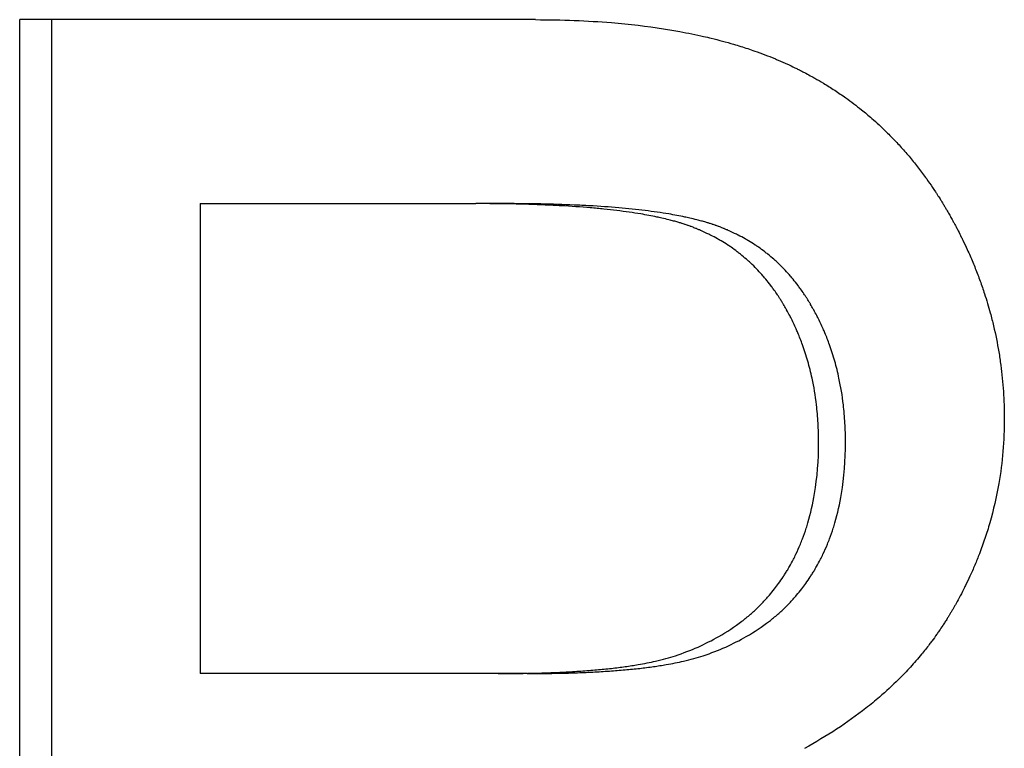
# Model space of a CAD drawing. Extents: x -1.73 to 1.71, y -0.04 to 7.54.
# Tile 4 of 12: x -0.74 to -0.59, y 5.57 to 5.68. Entities that reach past the tile are written whole.
import ezdxf

# ---------------------------------------------------------------- set-up
doc = ezdxf.new("R2010")
doc.units = 0
doc.header["$MEASUREMENT"] = 0
doc.layers.get('0').update_dxf_attribs({"linetype": 'CONTINUOUS'})

msp = doc.modelspace()

# ---------------------------------------------------------------- linework, layer by layer
for p, q in [((-0.66289, 5.68241), (-0.74231, 5.68241)), ((-0.74231, 5.44241), (-0.74231, 5.68241)), ((-0.71452, 5.65405), (-0.71452, 5.58162)), ((-0.71452, 5.65405), (-0.67206, 5.65405)), ((-0.66757, 5.65405), (-0.67206, 5.65405)), ((-0.66863, 5.58162), (-0.71452, 5.58162)), ((-0.66415, 5.58162), (-0.66863, 5.58162))]:
    msp.add_line(p, q)
msp.add_open_spline([(-0.73735, 5.44241), (-0.73735, 5.52241), (-0.73735, 5.60241), (-0.73735, 5.68241)], degree=3)
for points, knots in [([(-0.66289, 5.68241), (-0.66085, 5.68241), (-0.65884, 5.68237), (-0.65689, 5.68229), (-0.65494, 5.68222), (-0.65303, 5.6821), (-0.65118, 5.68195), (-0.64839, 5.68172), (-0.64572, 5.68141), (-0.64316, 5.68101), (-0.6423, 5.68087), (-0.64146, 5.68073), (-0.64063, 5.68058), (-0.63938, 5.68035), (-0.63817, 5.6801), (-0.63698, 5.67983), (-0.63658, 5.67974), (-0.63619, 5.67965), (-0.6358, 5.67955), (-0.63463, 5.67926), (-0.63349, 5.67896), (-0.63237, 5.67863), (-0.63163, 5.67841), (-0.6309, 5.67818), (-0.63018, 5.67794), (-0.62982, 5.67782), (-0.62946, 5.6777), (-0.62911, 5.67758), (-0.62858, 5.67739), (-0.62806, 5.6772), (-0.62754, 5.677), (-0.62703, 5.67681), (-0.62652, 5.67661), (-0.62602, 5.6764), (-0.62585, 5.67633), (-0.62569, 5.67626), (-0.62552, 5.67619), (-0.62502, 5.67598), (-0.62454, 5.67576), (-0.62405, 5.67554), (-0.62397, 5.6755), (-0.62389, 5.67547), (-0.62381, 5.67543), (-0.62341, 5.67524), (-0.62302, 5.67505), (-0.62263, 5.67486), (-0.62255, 5.67482), (-0.62247, 5.67478), (-0.62239, 5.67474), (-0.62216, 5.67463), (-0.62192, 5.67451), (-0.62169, 5.67439), (-0.62154, 5.67431), (-0.62138, 5.67423), (-0.62123, 5.67415), (-0.62092, 5.67398), (-0.62062, 5.67382), (-0.62032, 5.67365), (-0.62017, 5.67357), (-0.62001, 5.67348), (-0.61986, 5.6734), (-0.61941, 5.67314), (-0.61897, 5.67288), (-0.61853, 5.67262), (-0.61823, 5.67244), (-0.61794, 5.67226), (-0.61765, 5.67207), (-0.61707, 5.67171), (-0.6165, 5.67133), (-0.61593, 5.67095), (-0.61565, 5.67075), (-0.61537, 5.67056), (-0.61509, 5.67036), (-0.61426, 5.66977), (-0.61345, 5.66915), (-0.61265, 5.66851), (-0.61212, 5.66808), (-0.6116, 5.66765), (-0.61109, 5.6672), (-0.61032, 5.66653), (-0.60957, 5.66584), (-0.60884, 5.66512), (-0.6086, 5.66488), (-0.60835, 5.66464), (-0.60812, 5.6644), (-0.60764, 5.66391), (-0.60717, 5.66342), (-0.6067, 5.66291), (-0.60647, 5.66265), (-0.60624, 5.6624), (-0.60602, 5.66214), (-0.60556, 5.66162), (-0.60512, 5.66109), (-0.60468, 5.66056), (-0.60446, 5.66029), (-0.60425, 5.66002), (-0.60403, 5.65974), (-0.60361, 5.65919), (-0.60319, 5.65864), (-0.60278, 5.65807), (-0.60257, 5.65778), (-0.60237, 5.6575), (-0.60217, 5.65721), (-0.60186, 5.65678), (-0.60157, 5.65634), (-0.60128, 5.65589), (-0.60118, 5.65574), (-0.60108, 5.65559), (-0.60099, 5.65544), (-0.60084, 5.65522), (-0.6007, 5.65499), (-0.60056, 5.65477), (-0.60051, 5.65469), (-0.60046, 5.65462), (-0.60041, 5.65454), (-0.60032, 5.65439), (-0.60023, 5.65423), (-0.60013, 5.65408), (-0.60009, 5.654), (-0.60004, 5.65393), (-0.59999, 5.65385), (-0.5999, 5.6537), (-0.59981, 5.65354), (-0.59972, 5.65339), (-0.59967, 5.65331), (-0.59963, 5.65323), (-0.59958, 5.65315), (-0.59949, 5.653), (-0.5994, 5.65284), (-0.59931, 5.65268), (-0.59926, 5.6526), (-0.59922, 5.65253), (-0.59917, 5.65245), (-0.59904, 5.65221), (-0.59891, 5.65197), (-0.59878, 5.65174), (-0.59869, 5.65158), (-0.5986, 5.65142), (-0.59852, 5.65126), (-0.59848, 5.65119), (-0.59843, 5.65111), (-0.59839, 5.65103), (-0.59826, 5.65079), (-0.59814, 5.65055), (-0.59801, 5.65032), (-0.59793, 5.65016), (-0.59785, 5.65), (-0.59777, 5.64984), (-0.5976, 5.64952), (-0.59744, 5.6492), (-0.59729, 5.64889), (-0.59721, 5.64873), (-0.59713, 5.64857), (-0.59705, 5.64841), (-0.59682, 5.64793), (-0.59659, 5.64745), (-0.59637, 5.64697), (-0.59623, 5.64665), (-0.59608, 5.64633), (-0.59594, 5.64601), (-0.59566, 5.64536), (-0.59539, 5.64472), (-0.59513, 5.64407), (-0.595, 5.64375), (-0.59488, 5.64342), (-0.59475, 5.6431), (-0.59451, 5.64245), (-0.59427, 5.6418), (-0.59405, 5.64115), (-0.59393, 5.64082), (-0.59382, 5.64049), (-0.59372, 5.64016), (-0.5934, 5.63918), (-0.5931, 5.63819), (-0.59283, 5.6372), (-0.59265, 5.63654), (-0.59248, 5.63588), (-0.59232, 5.63521), (-0.59201, 5.63388), (-0.59174, 5.63254), (-0.59151, 5.6312), (-0.5914, 5.63052), (-0.5913, 5.62985), (-0.59121, 5.62917), (-0.59103, 5.62782), (-0.59089, 5.62645), (-0.5908, 5.62508), (-0.59071, 5.62371), (-0.59067, 5.62233), (-0.59067, 5.62095)], [0, 0, 0, 0, 0.125, 0.125, 0.125, 0.25, 0.25, 0.25, 0.4375, 0.4375, 0.4375, 0.5, 0.5, 0.5, 0.59375, 0.59375, 0.59375, 0.625, 0.625, 0.625, 0.71875, 0.71875, 0.71875, 0.78125, 0.78125, 0.78125, 0.8125, 0.8125, 0.8125, 0.859375, 0.859375, 0.859375, 0.90625, 0.90625, 0.90625, 0.921875, 0.921875, 0.921875, 0.96875, 0.96875, 0.96875, 0.976562, 0.976562, 0.976562, 1.015625, 1.015625, 1.015625, 1.023438, 1.023438, 1.023438, 1.046875, 1.046875, 1.046875, 1.0625, 1.0625, 1.0625, 1.09375, 1.09375, 1.09375, 1.109375, 1.109375, 1.109375, 1.15625, 1.15625, 1.15625, 1.1875, 1.1875, 1.1875, 1.25, 1.25, 1.25, 1.28125, 1.28125, 1.28125, 1.375, 1.375, 1.375, 1.4375, 1.4375, 1.4375, 1.53125, 1.53125, 1.53125, 1.5625, 1.5625, 1.5625, 1.625, 1.625, 1.625, 1.65625, 1.65625, 1.65625, 1.71875, 1.71875, 1.71875, 1.75, 1.75, 1.75, 1.8125, 1.8125, 1.8125, 1.84375, 1.84375, 1.84375, 1.890625, 1.890625, 1.890625, 1.90625, 1.90625, 1.90625, 1.929688, 1.929688, 1.929688, 1.9375, 1.9375, 1.9375, 1.953125, 1.953125, 1.953125, 1.960938, 1.960938, 1.960938, 1.976562, 1.976562, 1.976562, 1.984375, 1.984375, 1.984375, 2, 2, 2, 2.007812, 2.007812, 2.007812, 2.03125, 2.03125, 2.03125, 2.046875, 2.046875, 2.046875, 2.054688, 2.054688, 2.054688, 2.078125, 2.078125, 2.078125, 2.09375, 2.09375, 2.09375, 2.125, 2.125, 2.125, 2.140625, 2.140625, 2.140625, 2.1875, 2.1875, 2.1875, 2.21875, 2.21875, 2.21875, 2.28125, 2.28125, 2.28125, 2.3125, 2.3125, 2.3125, 2.375, 2.375, 2.375, 2.40625, 2.40625, 2.40625, 2.5, 2.5, 2.5, 2.5625, 2.5625, 2.5625, 2.6875, 2.6875, 2.6875, 2.75, 2.75, 2.75, 2.875, 2.875, 2.875, 3, 3, 3, 3]), ([(-0.61927, 5.61729), (-0.61927, 5.61828), (-0.6193, 5.61925), (-0.61935, 5.62021), (-0.61941, 5.62118), (-0.61949, 5.62212), (-0.6196, 5.62305), (-0.61976, 5.62445), (-0.61999, 5.62582), (-0.62027, 5.62715), (-0.62037, 5.62759), (-0.62047, 5.62803), (-0.62058, 5.62847), (-0.6208, 5.62934), (-0.62105, 5.6302), (-0.62132, 5.63104), (-0.62146, 5.63146), (-0.6216, 5.63188), (-0.62175, 5.6323), (-0.62197, 5.63292), (-0.62221, 5.63353), (-0.62247, 5.63413), (-0.62256, 5.63434), (-0.62264, 5.63454), (-0.62273, 5.63474), (-0.623, 5.63534), (-0.62328, 5.63593), (-0.62357, 5.63651), (-0.62362, 5.63661), (-0.62367, 5.6367), (-0.62372, 5.6368), (-0.62388, 5.63709), (-0.62403, 5.63738), (-0.62419, 5.63766), (-0.62422, 5.63771), (-0.62424, 5.63776), (-0.62427, 5.63781), (-0.6244, 5.63804), (-0.62454, 5.63828), (-0.62468, 5.63851), (-0.6247, 5.63856), (-0.62473, 5.63861), (-0.62476, 5.63865), (-0.62484, 5.63879), (-0.62493, 5.63893), (-0.62501, 5.63907), (-0.62507, 5.63916), (-0.62512, 5.63925), (-0.62518, 5.63934), (-0.62521, 5.63939), (-0.62524, 5.63943), (-0.62527, 5.63948), (-0.62536, 5.63961), (-0.62544, 5.63975), (-0.62553, 5.63988), (-0.62559, 5.63997), (-0.62565, 5.64006), (-0.62571, 5.64014), (-0.62589, 5.64041), (-0.62607, 5.64067), (-0.62625, 5.64092), (-0.62638, 5.64109), (-0.6265, 5.64126), (-0.62663, 5.64143), (-0.62688, 5.64176), (-0.62714, 5.64209), (-0.6274, 5.6424), (-0.62753, 5.64256), (-0.62767, 5.64272), (-0.6278, 5.64288), (-0.62807, 5.64319), (-0.62835, 5.64349), (-0.62863, 5.64379), (-0.62877, 5.64393), (-0.62891, 5.64408), (-0.62905, 5.64423), (-0.62934, 5.64451), (-0.62963, 5.6448), (-0.62993, 5.64507), (-0.63008, 5.64521), (-0.63023, 5.64534), (-0.63038, 5.64547), (-0.63068, 5.64574), (-0.63099, 5.646), (-0.63131, 5.64625), (-0.63147, 5.64638), (-0.63162, 5.6465), (-0.63179, 5.64662), (-0.63211, 5.64687), (-0.63243, 5.64711), (-0.63276, 5.64734), (-0.63293, 5.64745), (-0.6331, 5.64756), (-0.63327, 5.64767), (-0.6336, 5.6479), (-0.63395, 5.64811), (-0.6343, 5.64832), (-0.63447, 5.64842), (-0.63465, 5.64852), (-0.63482, 5.64862), (-0.63518, 5.64882), (-0.63554, 5.64902), (-0.6359, 5.6492), (-0.63609, 5.64929), (-0.63627, 5.64939), (-0.63646, 5.64947), (-0.63674, 5.64961), (-0.63702, 5.64974), (-0.6373, 5.64986), (-0.6374, 5.6499), (-0.63749, 5.64995), (-0.63759, 5.64999), (-0.63773, 5.65005), (-0.63788, 5.65011), (-0.63802, 5.65017), (-0.63807, 5.65019), (-0.63812, 5.65021), (-0.63817, 5.65023), (-0.63826, 5.65026), (-0.63836, 5.6503), (-0.63846, 5.65034), (-0.63851, 5.65036), (-0.63856, 5.65038), (-0.63861, 5.6504), (-0.6387, 5.65044), (-0.6388, 5.65047), (-0.6389, 5.65051), (-0.63895, 5.65053), (-0.639, 5.65055), (-0.63905, 5.65056), (-0.63915, 5.6506), (-0.63925, 5.65064), (-0.63935, 5.65067), (-0.6394, 5.65069), (-0.63945, 5.65071), (-0.6395, 5.65072), (-0.6396, 5.65076), (-0.6397, 5.65079), (-0.63981, 5.65083), (-0.63986, 5.65084), (-0.63991, 5.65086), (-0.63996, 5.65088), (-0.64007, 5.65091), (-0.64017, 5.65095), (-0.64028, 5.65098), (-0.64033, 5.651), (-0.64038, 5.65101), (-0.64044, 5.65103), (-0.6406, 5.65108), (-0.64076, 5.65113), (-0.64093, 5.65118), (-0.64104, 5.65121), (-0.64115, 5.65124), (-0.64127, 5.65128), (-0.64149, 5.65134), (-0.64172, 5.6514), (-0.64196, 5.65146), (-0.64208, 5.65149), (-0.6422, 5.65153), (-0.64232, 5.65156), (-0.64267, 5.65165), (-0.64304, 5.65173), (-0.64342, 5.65182), (-0.64368, 5.65188), (-0.64393, 5.65193), (-0.6442, 5.65199), (-0.64498, 5.65215), (-0.64581, 5.65231), (-0.64667, 5.65246), (-0.64725, 5.65255), (-0.64784, 5.65264), (-0.64846, 5.65273), (-0.64968, 5.65291), (-0.65098, 5.65307), (-0.65234, 5.65321), (-0.65302, 5.65328), (-0.65372, 5.65335), (-0.65444, 5.65341), (-0.65587, 5.65353), (-0.65738, 5.65364), (-0.65895, 5.65372), (-0.65974, 5.65377), (-0.66055, 5.65381), (-0.66137, 5.65384), (-0.66301, 5.65391), (-0.66472, 5.65397), (-0.66651, 5.654), (-0.66829, 5.65404), (-0.67014, 5.65405), (-0.67206, 5.65405)], [0, 0, 0, 0, 0.125, 0.125, 0.125, 0.25, 0.25, 0.25, 0.4375, 0.4375, 0.4375, 0.5, 0.5, 0.5, 0.625, 0.625, 0.625, 0.6875, 0.6875, 0.6875, 0.78125, 0.78125, 0.78125, 0.8125, 0.8125, 0.8125, 0.90625, 0.90625, 0.90625, 0.921875, 0.921875, 0.921875, 0.96875, 0.96875, 0.96875, 0.976562, 0.976562, 0.976562, 1.015625, 1.015625, 1.015625, 1.023438, 1.023438, 1.023438, 1.046875, 1.046875, 1.046875, 1.0625, 1.0625, 1.0625, 1.070312, 1.070312, 1.070312, 1.09375, 1.09375, 1.09375, 1.109375, 1.109375, 1.109375, 1.15625, 1.15625, 1.15625, 1.1875, 1.1875, 1.1875, 1.25, 1.25, 1.25, 1.28125, 1.28125, 1.28125, 1.34375, 1.34375, 1.34375, 1.375, 1.375, 1.375, 1.4375, 1.4375, 1.4375, 1.46875, 1.46875, 1.46875, 1.53125, 1.53125, 1.53125, 1.5625, 1.5625, 1.5625, 1.625, 1.625, 1.625, 1.65625, 1.65625, 1.65625, 1.71875, 1.71875, 1.71875, 1.75, 1.75, 1.75, 1.8125, 1.8125, 1.8125, 1.84375, 1.84375, 1.84375, 1.890625, 1.890625, 1.890625, 1.90625, 1.90625, 1.90625, 1.929688, 1.929688, 1.929688, 1.9375, 1.9375, 1.9375, 1.953125, 1.953125, 1.953125, 1.960938, 1.960938, 1.960938, 1.976562, 1.976562, 1.976562, 1.984375, 1.984375, 1.984375, 2, 2, 2, 2.007812, 2.007812, 2.007812, 2.023438, 2.023438, 2.023438, 2.03125, 2.03125, 2.03125, 2.046875, 2.046875, 2.046875, 2.054688, 2.054688, 2.054688, 2.078125, 2.078125, 2.078125, 2.09375, 2.09375, 2.09375, 2.125, 2.125, 2.125, 2.140625, 2.140625, 2.140625, 2.1875, 2.1875, 2.1875, 2.21875, 2.21875, 2.21875, 2.3125, 2.3125, 2.3125, 2.375, 2.375, 2.375, 2.5, 2.5, 2.5, 2.5625, 2.5625, 2.5625, 2.6875, 2.6875, 2.6875, 2.75, 2.75, 2.75, 2.875, 2.875, 2.875, 3, 3, 3, 3]), ([(-0.61513, 5.61729), (-0.61513, 5.61828), (-0.61516, 5.61925), (-0.61521, 5.62021), (-0.61526, 5.62118), (-0.61535, 5.62212), (-0.61545, 5.62305), (-0.61562, 5.62445), (-0.61584, 5.62582), (-0.61613, 5.62715), (-0.61622, 5.62759), (-0.61632, 5.62803), (-0.61643, 5.62847), (-0.61665, 5.62934), (-0.61689, 5.6302), (-0.61716, 5.63104), (-0.6173, 5.63146), (-0.61744, 5.63188), (-0.61759, 5.6323), (-0.61781, 5.63292), (-0.61805, 5.63353), (-0.61831, 5.63413), (-0.61839, 5.63434), (-0.61848, 5.63454), (-0.61857, 5.63474), (-0.61883, 5.63534), (-0.61911, 5.63593), (-0.6194, 5.63651), (-0.61945, 5.63661), (-0.6195, 5.6367), (-0.61955, 5.6368), (-0.6197, 5.63709), (-0.61986, 5.63738), (-0.62001, 5.63766), (-0.62004, 5.63771), (-0.62007, 5.63776), (-0.62009, 5.63781), (-0.62022, 5.63804), (-0.62036, 5.63828), (-0.6205, 5.63851), (-0.62052, 5.63856), (-0.62055, 5.63861), (-0.62058, 5.63865), (-0.62066, 5.63879), (-0.62075, 5.63893), (-0.62083, 5.63907), (-0.62089, 5.63916), (-0.62094, 5.63925), (-0.621, 5.63934), (-0.62103, 5.63939), (-0.62106, 5.63943), (-0.62109, 5.63948), (-0.62117, 5.63961), (-0.62126, 5.63975), (-0.62135, 5.63988), (-0.62141, 5.63997), (-0.62146, 5.64006), (-0.62152, 5.64014), (-0.6217, 5.64041), (-0.62188, 5.64067), (-0.62206, 5.64092), (-0.62219, 5.64109), (-0.62231, 5.64126), (-0.62244, 5.64143), (-0.62269, 5.64176), (-0.62294, 5.64209), (-0.62321, 5.6424), (-0.62334, 5.64256), (-0.62347, 5.64272), (-0.6236, 5.64288), (-0.62387, 5.64319), (-0.62414, 5.64349), (-0.62442, 5.64379), (-0.62456, 5.64393), (-0.6247, 5.64408), (-0.62485, 5.64423), (-0.62513, 5.64451), (-0.62542, 5.6448), (-0.62572, 5.64507), (-0.62586, 5.64521), (-0.62601, 5.64534), (-0.62616, 5.64547), (-0.62647, 5.64574), (-0.62677, 5.646), (-0.62709, 5.64625), (-0.62724, 5.64638), (-0.6274, 5.6465), (-0.62756, 5.64662), (-0.62788, 5.64687), (-0.6282, 5.64711), (-0.62853, 5.64734), (-0.6287, 5.64745), (-0.62886, 5.64756), (-0.62903, 5.64767), (-0.62937, 5.6479), (-0.62971, 5.64811), (-0.63005, 5.64832), (-0.63023, 5.64842), (-0.6304, 5.64852), (-0.63058, 5.64862), (-0.63093, 5.64882), (-0.63129, 5.64902), (-0.63165, 5.6492), (-0.63183, 5.64929), (-0.63201, 5.64939), (-0.6322, 5.64947), (-0.63248, 5.64961), (-0.63276, 5.64974), (-0.63304, 5.64986), (-0.63313, 5.6499), (-0.63323, 5.64995), (-0.63332, 5.64999), (-0.63347, 5.65005), (-0.63361, 5.65011), (-0.63375, 5.65017), (-0.6338, 5.65019), (-0.63385, 5.65021), (-0.6339, 5.65023), (-0.63399, 5.65026), (-0.63409, 5.6503), (-0.63419, 5.65034), (-0.63424, 5.65036), (-0.63429, 5.65038), (-0.63433, 5.6504), (-0.63443, 5.65044), (-0.63453, 5.65047), (-0.63463, 5.65051), (-0.63468, 5.65053), (-0.63473, 5.65055), (-0.63477, 5.65056), (-0.63487, 5.6506), (-0.63497, 5.65064), (-0.63507, 5.65067), (-0.63512, 5.65069), (-0.63517, 5.65071), (-0.63522, 5.65072), (-0.63532, 5.65076), (-0.63542, 5.65079), (-0.63553, 5.65083), (-0.63558, 5.65084), (-0.63563, 5.65086), (-0.63568, 5.65088), (-0.63578, 5.65091), (-0.63589, 5.65095), (-0.63599, 5.65098), (-0.63605, 5.651), (-0.6361, 5.65101), (-0.63615, 5.65103), (-0.63631, 5.65108), (-0.63648, 5.65113), (-0.63664, 5.65118), (-0.63675, 5.65121), (-0.63686, 5.65124), (-0.63698, 5.65128), (-0.6372, 5.65134), (-0.63743, 5.6514), (-0.63766, 5.65146), (-0.63778, 5.65149), (-0.6379, 5.65153), (-0.63802, 5.65156), (-0.63838, 5.65165), (-0.63874, 5.65173), (-0.63912, 5.65182), (-0.63937, 5.65188), (-0.63963, 5.65193), (-0.63989, 5.65199), (-0.64067, 5.65215), (-0.64149, 5.65231), (-0.64235, 5.65246), (-0.64292, 5.65255), (-0.64351, 5.65264), (-0.64412, 5.65273), (-0.64533, 5.65291), (-0.64662, 5.65307), (-0.64798, 5.65321), (-0.64865, 5.65328), (-0.64935, 5.65335), (-0.65006, 5.65341), (-0.65149, 5.65353), (-0.65298, 5.65364), (-0.65455, 5.65372), (-0.65533, 5.65377), (-0.65613, 5.65381), (-0.65694, 5.65384), (-0.65858, 5.65391), (-0.66028, 5.65397), (-0.66205, 5.654), (-0.66382, 5.65404), (-0.66566, 5.65405), (-0.66757, 5.65405)], [0, 0, 0, 0, 0.125, 0.125, 0.125, 0.25, 0.25, 0.25, 0.4375, 0.4375, 0.4375, 0.5, 0.5, 0.5, 0.625, 0.625, 0.625, 0.6875, 0.6875, 0.6875, 0.78125, 0.78125, 0.78125, 0.8125, 0.8125, 0.8125, 0.90625, 0.90625, 0.90625, 0.921875, 0.921875, 0.921875, 0.96875, 0.96875, 0.96875, 0.976562, 0.976562, 0.976562, 1.015625, 1.015625, 1.015625, 1.023438, 1.023438, 1.023438, 1.046875, 1.046875, 1.046875, 1.0625, 1.0625, 1.0625, 1.070312, 1.070312, 1.070312, 1.09375, 1.09375, 1.09375, 1.109375, 1.109375, 1.109375, 1.15625, 1.15625, 1.15625, 1.1875, 1.1875, 1.1875, 1.25, 1.25, 1.25, 1.28125, 1.28125, 1.28125, 1.34375, 1.34375, 1.34375, 1.375, 1.375, 1.375, 1.4375, 1.4375, 1.4375, 1.46875, 1.46875, 1.46875, 1.53125, 1.53125, 1.53125, 1.5625, 1.5625, 1.5625, 1.625, 1.625, 1.625, 1.65625, 1.65625, 1.65625, 1.71875, 1.71875, 1.71875, 1.75, 1.75, 1.75, 1.8125, 1.8125, 1.8125, 1.84375, 1.84375, 1.84375, 1.890625, 1.890625, 1.890625, 1.90625, 1.90625, 1.90625, 1.929688, 1.929688, 1.929688, 1.9375, 1.9375, 1.9375, 1.953125, 1.953125, 1.953125, 1.960938, 1.960938, 1.960938, 1.976562, 1.976562, 1.976562, 1.984375, 1.984375, 1.984375, 2, 2, 2, 2.007812, 2.007812, 2.007812, 2.023438, 2.023438, 2.023438, 2.03125, 2.03125, 2.03125, 2.046875, 2.046875, 2.046875, 2.054688, 2.054688, 2.054688, 2.078125, 2.078125, 2.078125, 2.09375, 2.09375, 2.09375, 2.125, 2.125, 2.125, 2.140625, 2.140625, 2.140625, 2.1875, 2.1875, 2.1875, 2.21875, 2.21875, 2.21875, 2.3125, 2.3125, 2.3125, 2.375, 2.375, 2.375, 2.5, 2.5, 2.5, 2.5625, 2.5625, 2.5625, 2.6875, 2.6875, 2.6875, 2.75, 2.75, 2.75, 2.875, 2.875, 2.875, 3, 3, 3, 3]), ([(-0.59067, 5.62095), (-0.59067, 5.61924), (-0.59074, 5.61755), (-0.59088, 5.61587), (-0.59102, 5.6142), (-0.59123, 5.61254), (-0.59152, 5.6109), (-0.59187, 5.60886), (-0.59233, 5.60683), (-0.59291, 5.60484), (-0.59302, 5.60444), (-0.59314, 5.60404), (-0.59327, 5.60364), (-0.59351, 5.60285), (-0.59378, 5.60206), (-0.59406, 5.60127), (-0.5942, 5.60088), (-0.59435, 5.60049), (-0.5945, 5.60009), (-0.59473, 5.59951), (-0.59496, 5.59892), (-0.59521, 5.59834), (-0.59545, 5.59776), (-0.59571, 5.59718), (-0.59597, 5.59661), (-0.59619, 5.59613), (-0.59642, 5.59565), (-0.59666, 5.59517), (-0.5967, 5.59507), (-0.59675, 5.59498), (-0.5968, 5.59488), (-0.59701, 5.59445), (-0.59723, 5.59403), (-0.59745, 5.5936), (-0.59753, 5.59346), (-0.5976, 5.59332), (-0.59768, 5.59317), (-0.59783, 5.59289), (-0.59799, 5.59261), (-0.59815, 5.59232), (-0.59822, 5.59218), (-0.5983, 5.59204), (-0.59838, 5.5919), (-0.59846, 5.59176), (-0.59854, 5.59162), (-0.59862, 5.59148), (-0.59871, 5.59134), (-0.59879, 5.5912), (-0.59887, 5.59106), (-0.59895, 5.59092), (-0.59904, 5.59078), (-0.59912, 5.59065), (-0.59915, 5.5906), (-0.59918, 5.59055), (-0.5992, 5.59051), (-0.59929, 5.59037), (-0.59937, 5.59023), (-0.59946, 5.5901), (-0.59951, 5.59), (-0.59957, 5.58991), (-0.59963, 5.58982), (-0.59974, 5.58964), (-0.59986, 5.58946), (-0.59998, 5.58928), (-0.60004, 5.58919), (-0.6001, 5.5891), (-0.60016, 5.58901), (-0.60033, 5.58874), (-0.60051, 5.58847), (-0.6007, 5.5882), (-0.60082, 5.58803), (-0.60094, 5.58785), (-0.60107, 5.58767), (-0.60131, 5.58732), (-0.60157, 5.58697), (-0.60183, 5.58662), (-0.60195, 5.58645), (-0.60208, 5.58628), (-0.60222, 5.58611), (-0.60261, 5.58559), (-0.60301, 5.58508), (-0.60343, 5.58458), (-0.6037, 5.58425), (-0.60398, 5.58392), (-0.60427, 5.58359), (-0.60484, 5.58293), (-0.60543, 5.58228), (-0.60603, 5.58165), (-0.60634, 5.58133), (-0.60664, 5.58102), (-0.60696, 5.58071), (-0.60789, 5.57978), (-0.60887, 5.57887), (-0.60989, 5.57799), (-0.61057, 5.57741), (-0.61127, 5.57683), (-0.61198, 5.57627), (-0.61341, 5.57515), (-0.61492, 5.57407), (-0.61649, 5.57304), (-0.61807, 5.57201), (-0.61972, 5.57103), (-0.62143, 5.57009)], [0, 0, 0, 0, 0.166667, 0.166667, 0.166667, 0.333333, 0.333333, 0.333333, 0.541667, 0.541667, 0.541667, 0.583333, 0.583333, 0.583333, 0.666667, 0.666667, 0.666667, 0.708333, 0.708333, 0.708333, 0.770833, 0.770833, 0.770833, 0.833333, 0.833333, 0.833333, 0.885417, 0.885417, 0.885417, 0.895833, 0.895833, 0.895833, 0.942708, 0.942708, 0.942708, 0.958333, 0.958333, 0.958333, 0.989583, 0.989583, 0.989583, 1.005208, 1.005208, 1.005208, 1.020833, 1.020833, 1.020833, 1.036458, 1.036458, 1.036458, 1.052083, 1.052083, 1.052083, 1.057292, 1.057292, 1.057292, 1.072917, 1.072917, 1.072917, 1.083333, 1.083333, 1.083333, 1.104167, 1.104167, 1.104167, 1.114583, 1.114583, 1.114583, 1.145833, 1.145833, 1.145833, 1.166667, 1.166667, 1.166667, 1.208333, 1.208333, 1.208333, 1.229167, 1.229167, 1.229167, 1.291667, 1.291667, 1.291667, 1.333333, 1.333333, 1.333333, 1.416667, 1.416667, 1.416667, 1.458333, 1.458333, 1.458333, 1.583333, 1.583333, 1.583333, 1.666667, 1.666667, 1.666667, 1.833333, 1.833333, 1.833333, 2, 2, 2, 2]), ([(-0.64133, 5.58436), (-0.64012, 5.58477), (-0.63896, 5.58522), (-0.63784, 5.58571), (-0.63673, 5.5862), (-0.63567, 5.58674), (-0.63465, 5.58732), (-0.63338, 5.58804), (-0.63219, 5.58883), (-0.63107, 5.58969), (-0.63085, 5.58986), (-0.63063, 5.59004), (-0.63041, 5.59022), (-0.62998, 5.59057), (-0.62956, 5.59093), (-0.62915, 5.59131), (-0.62895, 5.5915), (-0.62875, 5.59169), (-0.62855, 5.59188), (-0.62815, 5.59227), (-0.62777, 5.59267), (-0.6274, 5.59308), (-0.62721, 5.59328), (-0.62703, 5.59349), (-0.62685, 5.5937), (-0.62658, 5.59401), (-0.62632, 5.59433), (-0.62606, 5.59466), (-0.62585, 5.59493), (-0.62564, 5.59521), (-0.62544, 5.59549), (-0.62519, 5.59582), (-0.62496, 5.59617), (-0.62473, 5.59652), (-0.62469, 5.59657), (-0.62465, 5.59663), (-0.62461, 5.59669), (-0.6245, 5.59687), (-0.62439, 5.59704), (-0.62428, 5.59722), (-0.62417, 5.5974), (-0.62406, 5.59758), (-0.62395, 5.59776), (-0.62388, 5.59788), (-0.62381, 5.598), (-0.62374, 5.59812), (-0.62354, 5.59849), (-0.62333, 5.59886), (-0.62314, 5.59924), (-0.62301, 5.59949), (-0.62289, 5.59974), (-0.62276, 5.6), (-0.62252, 5.60051), (-0.62229, 5.60103), (-0.62207, 5.60156), (-0.62196, 5.60183), (-0.62185, 5.6021), (-0.62175, 5.60237), (-0.62154, 5.60291), (-0.62135, 5.60346), (-0.62117, 5.60402), (-0.62108, 5.6043), (-0.62099, 5.60459), (-0.62091, 5.60487), (-0.62049, 5.6063), (-0.62015, 5.6078), (-0.61989, 5.60935), (-0.61948, 5.61184), (-0.61927, 5.61448), (-0.61927, 5.61729)], [0, 0, 0, 0, 0.166667, 0.166667, 0.166667, 0.333333, 0.333333, 0.333333, 0.541667, 0.541667, 0.541667, 0.583333, 0.583333, 0.583333, 0.666667, 0.666667, 0.666667, 0.708333, 0.708333, 0.708333, 0.791667, 0.791667, 0.791667, 0.833333, 0.833333, 0.833333, 0.895833, 0.895833, 0.895833, 0.947917, 0.947917, 0.947917, 1.010417, 1.010417, 1.010417, 1.020833, 1.020833, 1.020833, 1.052083, 1.052083, 1.052083, 1.083333, 1.083333, 1.083333, 1.104167, 1.104167, 1.104167, 1.166667, 1.166667, 1.166667, 1.208333, 1.208333, 1.208333, 1.291667, 1.291667, 1.291667, 1.333333, 1.333333, 1.333333, 1.416667, 1.416667, 1.416667, 1.458333, 1.458333, 1.458333, 1.666667, 1.666667, 1.666667, 2, 2, 2, 2]), ([(-0.63704, 5.58436), (-0.63584, 5.58477), (-0.63468, 5.58522), (-0.63358, 5.58571), (-0.63247, 5.5862), (-0.63141, 5.58674), (-0.6304, 5.58732), (-0.62914, 5.58804), (-0.62796, 5.58883), (-0.62685, 5.58969), (-0.62663, 5.58986), (-0.62641, 5.59004), (-0.6262, 5.59022), (-0.62577, 5.59057), (-0.62535, 5.59093), (-0.62494, 5.59131), (-0.62474, 5.5915), (-0.62454, 5.59169), (-0.62434, 5.59188), (-0.62395, 5.59227), (-0.62357, 5.59267), (-0.6232, 5.59308), (-0.62301, 5.59328), (-0.62283, 5.59349), (-0.62266, 5.5937), (-0.62239, 5.59401), (-0.62213, 5.59433), (-0.62187, 5.59466), (-0.62166, 5.59493), (-0.62146, 5.59521), (-0.62125, 5.59549), (-0.62101, 5.59582), (-0.62078, 5.59617), (-0.62055, 5.59652), (-0.62051, 5.59657), (-0.62047, 5.59663), (-0.62044, 5.59669), (-0.62032, 5.59687), (-0.62021, 5.59704), (-0.6201, 5.59722), (-0.61999, 5.5974), (-0.61989, 5.59758), (-0.61978, 5.59776), (-0.61971, 5.59788), (-0.61964, 5.598), (-0.61957, 5.59812), (-0.61936, 5.59849), (-0.61917, 5.59886), (-0.61897, 5.59924), (-0.61885, 5.59949), (-0.61872, 5.59974), (-0.6186, 5.6), (-0.61836, 5.60051), (-0.61812, 5.60103), (-0.61791, 5.60156), (-0.6178, 5.60183), (-0.61769, 5.6021), (-0.61759, 5.60237), (-0.61738, 5.60291), (-0.61719, 5.60346), (-0.61701, 5.60402), (-0.61692, 5.6043), (-0.61684, 5.60459), (-0.61675, 5.60487), (-0.61634, 5.6063), (-0.616, 5.6078), (-0.61574, 5.60935), (-0.61533, 5.61184), (-0.61513, 5.61448), (-0.61513, 5.61729)], [0, 0, 0, 0, 0.166667, 0.166667, 0.166667, 0.333333, 0.333333, 0.333333, 0.541667, 0.541667, 0.541667, 0.583333, 0.583333, 0.583333, 0.666667, 0.666667, 0.666667, 0.708333, 0.708333, 0.708333, 0.791667, 0.791667, 0.791667, 0.833333, 0.833333, 0.833333, 0.895833, 0.895833, 0.895833, 0.947917, 0.947917, 0.947917, 1.010417, 1.010417, 1.010417, 1.020833, 1.020833, 1.020833, 1.052083, 1.052083, 1.052083, 1.083333, 1.083333, 1.083333, 1.104167, 1.104167, 1.104167, 1.166667, 1.166667, 1.166667, 1.208333, 1.208333, 1.208333, 1.291667, 1.291667, 1.291667, 1.333333, 1.333333, 1.333333, 1.416667, 1.416667, 1.416667, 1.458333, 1.458333, 1.458333, 1.666667, 1.666667, 1.666667, 2, 2, 2, 2]), ([(-0.66863, 5.58162), (-0.66652, 5.58162), (-0.66451, 5.58164), (-0.66259, 5.58169), (-0.66212, 5.5817), (-0.66164, 5.58172), (-0.66118, 5.58173), (-0.66025, 5.58177), (-0.65934, 5.5818), (-0.65846, 5.58185), (-0.65801, 5.58187), (-0.65758, 5.5819), (-0.65715, 5.58192), (-0.65629, 5.58197), (-0.65546, 5.58203), (-0.65465, 5.58209), (-0.65425, 5.58212), (-0.65385, 5.58216), (-0.65346, 5.58219), (-0.65267, 5.58226), (-0.65191, 5.58234), (-0.65118, 5.58242), (-0.65081, 5.58246), (-0.65045, 5.58251), (-0.6501, 5.58255), (-0.64939, 5.58264), (-0.6487, 5.58273), (-0.64804, 5.58284), (-0.64771, 5.58289), (-0.64739, 5.58294), (-0.64707, 5.58299), (-0.64612, 5.58315), (-0.64523, 5.58333), (-0.64439, 5.58352), (-0.64327, 5.58378), (-0.64225, 5.58405), (-0.64133, 5.58436)], [0, 0, 0, 0, 0.166667, 0.166667, 0.166667, 0.208333, 0.208333, 0.208333, 0.291667, 0.291667, 0.291667, 0.333333, 0.333333, 0.333333, 0.416667, 0.416667, 0.416667, 0.458333, 0.458333, 0.458333, 0.541667, 0.541667, 0.541667, 0.583333, 0.583333, 0.583333, 0.666667, 0.666667, 0.666667, 0.708333, 0.708333, 0.708333, 0.833333, 0.833333, 0.833333, 1, 1, 1, 1]), ([(-0.66415, 5.58162), (-0.66206, 5.58162), (-0.66006, 5.58164), (-0.65816, 5.58169), (-0.65769, 5.5817), (-0.65722, 5.58172), (-0.65676, 5.58173), (-0.65583, 5.58177), (-0.65493, 5.5818), (-0.65405, 5.58185), (-0.65361, 5.58187), (-0.65318, 5.5819), (-0.65275, 5.58192), (-0.6519, 5.58197), (-0.65107, 5.58203), (-0.65027, 5.58209), (-0.64987, 5.58212), (-0.64947, 5.58216), (-0.64908, 5.58219), (-0.64831, 5.58226), (-0.64755, 5.58234), (-0.64682, 5.58242), (-0.64646, 5.58246), (-0.6461, 5.58251), (-0.64575, 5.58255), (-0.64504, 5.58264), (-0.64436, 5.58273), (-0.64371, 5.58284), (-0.64338, 5.58289), (-0.64306, 5.58294), (-0.64274, 5.58299), (-0.6418, 5.58315), (-0.64091, 5.58333), (-0.64008, 5.58352), (-0.63897, 5.58378), (-0.63795, 5.58405), (-0.63704, 5.58436)], [0, 0, 0, 0, 0.166667, 0.166667, 0.166667, 0.208333, 0.208333, 0.208333, 0.291667, 0.291667, 0.291667, 0.333333, 0.333333, 0.333333, 0.416667, 0.416667, 0.416667, 0.458333, 0.458333, 0.458333, 0.541667, 0.541667, 0.541667, 0.583333, 0.583333, 0.583333, 0.666667, 0.666667, 0.666667, 0.708333, 0.708333, 0.708333, 0.833333, 0.833333, 0.833333, 1, 1, 1, 1])]:
    msp.add_open_spline(points, degree=3, knots=knots)

doc.saveas('drawing.dxf')
